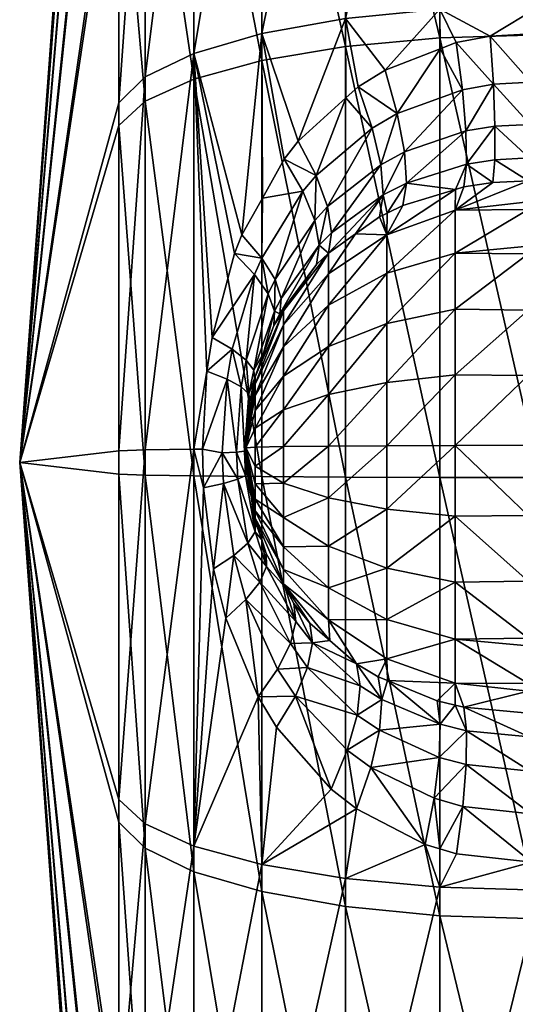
# Model space of a CAD drawing. Extents: x -0.145 to 0.145, y -0.546 to 0.024.
# Tile 77 of 256: x -0.145 to -0.138, y -0.104 to -0.09. Entities that reach past the tile are written whole.
import ezdxf

# ---------------------------------------------------------------- set-up
doc = ezdxf.new("R2010")
doc.units = 0
doc.layers.add('7402U-33(2020)-1@7402U-33(2020)', color=7, linetype='CONTINUOUS')

msp = doc.modelspace()

# ---------------------------------------------------------------- meshes
at = {"layer": '7402U-33(2020)-1@7402U-33(2020)'}
mesh = msp.add_polyface(dxfattribs=at)
corners = [(-0.144961, -0.0963, -0.541268), (-0.143558, -0.082947, -0.554856), (-0.143558, -0.079885, -0.550937), (-0.143558, -0.077942, -0.546359), (-0.143558, -0.07725, -0.541434), (-0.143558, -0.077856, -0.536498), (-0.143558, -0.079719, -0.531887), (-0.143558, -0.082712, -0.527915), (-0.137596, -0.084398, -0.562306), (-0.139012, -0.079472, -0.558392), (-0.139012, -0.084478, -0.562164), (-0.137596, -0.079358, -0.558508), (-0.137596, -0.07906, -0.524326), (-0.139012, -0.084115, -0.520581), (-0.139012, -0.079176, -0.52444), (-0.137596, -0.084032, -0.520441), (-0.139012, -0.089884, -0.518133), (-0.140349, -0.079817, -0.558041), (-0.140349, -0.08472, -0.561736), (-0.140349, -0.084365, -0.521005), (-0.140349, -0.079527, -0.524785), (-0.140349, -0.090016, -0.518607), (-0.141532, -0.080373, -0.557475), (-0.141532, -0.085111, -0.561045), (-0.141532, -0.076721, -0.552801), (-0.141532, -0.084767, -0.521689), (-0.141532, -0.080093, -0.525341), (-0.141532, -0.090228, -0.519371), (-0.142495, -0.081109, -0.556726), (-0.142495, -0.085628, -0.560131), (-0.142495, -0.077626, -0.552268), (-0.142495, -0.0853, -0.522594), (-0.142495, -0.080842, -0.526077), (-0.142495, -0.090508, -0.520383), (-0.143183, -0.081984, -0.555837), (-0.143183, -0.086242, -0.559046), (-0.143183, -0.078701, -0.551635), (-0.143183, -0.081732, -0.526952), (-0.142495, -0.077437, -0.530596), (-0.143183, -0.085933, -0.523669), (-0.143558, -0.086919, -0.557849), (-0.143183, -0.078523, -0.53121), (-0.143558, -0.086631, -0.524853), (-0.132514, -0.079635, -0.558746), (-0.132237, -0.080686, -0.559689), (-0.132518, -0.079375, -0.558492), (-0.132521, -0.079223, -0.558343), (-0.132009, -0.081134, -0.560058), (-0.131253, -0.08211, -0.560802), (-0.130802, -0.082522, -0.561092)]
mesh.append_faces([[corners[k] for k in face] for face in [(0, 1, 2, 2), (0, 2, 3, 3), (0, 3, 4, 4), (0, 4, 5, 5), (0, 5, 6, 6), (0, 6, 7, 7), (8, 9, 10, 10), (11, 9, 8, 8), (12, 13, 14, 14), (15, 13, 12, 12), (15, 16, 13, 13), (10, 17, 18, 18), (9, 17, 10, 10), (14, 19, 20, 20), (13, 19, 14, 14), (13, 21, 19, 19), (18, 22, 23, 23), (17, 22, 18, 18), (17, 24, 22, 22), (20, 25, 26, 26), (19, 25, 20, 20), (19, 27, 25, 25), (23, 28, 29, 29), (22, 28, 23, 23), (22, 30, 28, 28), (26, 31, 32, 32), (25, 31, 26, 26), (25, 33, 31, 31), (29, 34, 35, 35), (28, 34, 29, 29), (28, 36, 34, 34), (30, 36, 28, 28), (32, 37, 38, 38), (32, 39, 37, 37), (31, 39, 32, 32), (35, 1, 40, 40), (34, 1, 35, 35), (34, 2, 1, 1), (36, 2, 34, 34), (41, 7, 6, 6), (37, 7, 41, 41), (37, 42, 7, 7), (39, 42, 37, 37), (43, 8, 44, 44), (43, 11, 8, 8), (45, 11, 43, 43), (45, 46, 11, 11), (8, 47, 44, 44), (8, 48, 47, 47), (49, 48, 8, 8)]])
mesh = msp.add_polyface(dxfattribs=at)
corners = [(-0.137724, -0.090916, -0.517601), (-0.137594, -0.090917, -0.5176), (-0.137591, -0.091514, -0.517172), (-0.137715, -0.090233, -0.517871), (-0.137596, -0.090233, -0.51787), (-0.130683, -0.090909, -0.517632), (-0.138299, -0.090267, -0.517901), (-0.138254, -0.090946, -0.517627), (-0.138779, -0.090356, -0.517955), (-0.138692, -0.091023, -0.517674), (-0.139007, -0.090444, -0.518001), (-0.139615, -0.09136, -0.51785), (-0.139787, -0.090746, -0.518158), (-0.14017, -0.090981, -0.518271), (-0.139969, -0.091565, -0.517948), (-0.140343, -0.091139, -0.518338), (-0.138643, -0.091607, -0.517241), (-0.144961, -0.0963, -0.541268), (-0.143558, -0.09153, -0.559712), (-0.143558, -0.086919, -0.557849), (-0.143558, -0.082947, -0.554856), (-0.143558, -0.082712, -0.527915), (-0.143558, -0.086631, -0.524853), (-0.137596, -0.089841, -0.517976), (-0.139012, -0.089884, -0.518133), (-0.140349, -0.090016, -0.518607), (-0.137596, -0.090248, -0.56467), (-0.139012, -0.084478, -0.562164), (-0.139012, -0.090289, -0.564512), (-0.137596, -0.084398, -0.562306), (-0.137596, -0.084032, -0.520441), (-0.140349, -0.08472, -0.561736), (-0.140349, -0.090412, -0.564036), (-0.139012, -0.084115, -0.520581), (-0.141532, -0.085111, -0.561045), (-0.141532, -0.090611, -0.563267), (-0.141532, -0.090228, -0.519371), (-0.140349, -0.084365, -0.521005), (-0.141016, -0.091753, -0.5186), (-0.142495, -0.085628, -0.560131), (-0.142495, -0.090874, -0.562251), (-0.142495, -0.090508, -0.520383), (-0.141532, -0.084767, -0.521689), (-0.141816, -0.093079, -0.519038), (-0.143183, -0.086242, -0.559046), (-0.143183, -0.091186, -0.561043), (-0.142495, -0.0853, -0.522594), (-0.143183, -0.090842, -0.521585), (-0.143183, -0.085933, -0.523669), (-0.143558, -0.091209, -0.52291), (-0.130685, -0.090224, -0.517904)]
mesh.append_faces([[corners[k] for k in face] for face in [(0, 1, 2, 2), (3, 1, 0, 0), (3, 4, 1, 1), (4, 5, 1, 1), (6, 3, 0, 0), (7, 6, 0, 0), (7, 8, 6, 6), (9, 8, 7, 7), (9, 10, 8, 8), (11, 10, 9, 9), (11, 12, 10, 10), (11, 13, 12, 12), (14, 15, 13, 13), (16, 9, 7, 7), (17, 18, 19, 19), (20, 17, 19, 19), (17, 21, 22, 22), (23, 4, 3, 3), (24, 8, 10, 10), (24, 6, 8, 8), (25, 13, 15, 15), (25, 12, 13, 13), (26, 27, 28, 28), (29, 27, 26, 26), (23, 24, 30, 30), (23, 6, 24, 24), (3, 6, 23, 23), (28, 31, 32, 32), (27, 31, 28, 28), (24, 25, 33, 33), (24, 12, 25, 25), (10, 12, 24, 24), (32, 34, 35, 35), (31, 34, 32, 32), (25, 36, 37, 37), (25, 38, 36, 36), (15, 38, 25, 25), (35, 39, 40, 40), (34, 39, 35, 35), (36, 41, 42, 42), (36, 43, 41, 41), (40, 44, 45, 45), (39, 44, 40, 40), (46, 47, 48, 48), (41, 47, 46, 46), (45, 19, 18, 18), (44, 19, 45, 45), (48, 49, 22, 22), (47, 49, 48, 48), (23, 50, 4, 4)]])
mesh = msp.add_polyface(dxfattribs=at)
corners = [(-0.140763, -0.092238, -0.518236), (-0.141215, -0.092005, -0.518696), (-0.141016, -0.091753, -0.5186), (-0.140952, -0.09246, -0.518321), (-0.141524, -0.092557, -0.518872), (-0.141534, -0.093407, -0.518627), (-0.141816, -0.093079, -0.519038), (-0.141919, -0.093339, -0.519105), (-0.141635, -0.093638, -0.518688), (-0.142238, -0.094529, -0.519334), (-0.141952, -0.094695, -0.518897), (-0.140784, -0.092873, -0.517854), (-0.141345, -0.09371, -0.518149), (-0.141443, -0.093914, -0.518208), (-0.141753, -0.094851, -0.518411), (-0.141259, -0.093976, -0.517622), (-0.14072, -0.093225, -0.517318), (-0.141352, -0.094158, -0.517683), (-0.141647, -0.094991, -0.517892), (-0.141625, -0.095088, -0.51701), (-0.141365, -0.09436, -0.517132), (-0.141225, -0.094154, -0.516768), (-0.141225, -0.094664, -0.515867), (-0.141225, -0.09435, -0.516284), (-0.14059, -0.093629, -0.515876), (-0.141225, -0.095076, -0.515546), (-0.14059, -0.094073, -0.515286), (-0.144961, -0.0963, -0.541268), (-0.143558, -0.086631, -0.524853), (-0.143558, -0.091209, -0.52291), (-0.143558, -0.096466, -0.560318), (-0.143558, -0.09153, -0.559712), (-0.141532, -0.090228, -0.519371), (-0.142495, -0.090508, -0.520383), (-0.14231, -0.095007, -0.519389), (-0.142495, -0.096111, -0.519596), (-0.141532, -0.090611, -0.563267), (-0.142495, -0.090874, -0.562251), (-0.141532, -0.096498, -0.56399), (-0.143183, -0.091186, -0.561043), (-0.142495, -0.096489, -0.56294), (-0.143183, -0.096122, -0.520843), (-0.143183, -0.090842, -0.521585), (-0.143183, -0.096478, -0.561693), (-0.143558, -0.096134, -0.522218), (-0.141277, -0.094194, -0.517067), (-0.140761, -0.093499, -0.516735), (-0.140591, -0.093334, -0.516644)]
mesh.append_faces([[corners[k] for k in face] for face in [(0, 1, 2, 2), (3, 1, 0, 0), (3, 4, 1, 1), (5, 4, 3, 3), (5, 6, 4, 4), (5, 7, 6, 6), (8, 7, 5, 5), (8, 9, 7, 7), (10, 9, 8, 8), (11, 3, 0, 0), (12, 3, 11, 11), (12, 5, 3, 3), (13, 5, 12, 12), (13, 8, 5, 5), (14, 8, 13, 13), (14, 10, 8, 8), (15, 11, 16, 16), (15, 12, 11, 11), (17, 12, 15, 15), (17, 13, 12, 12), (18, 13, 17, 17), (18, 14, 13, 13), (19, 20, 21, 21), (22, 23, 24, 24), (25, 22, 26, 26), (27, 28, 29, 29), (27, 30, 31, 31), (32, 1, 4, 4), (32, 2, 1, 1), (33, 6, 7, 7), (33, 34, 35, 35), (33, 9, 34, 34), (7, 9, 33, 33), (36, 37, 38, 38), (4, 6, 32, 32), (37, 39, 40, 40), (33, 41, 42, 42), (35, 41, 33, 33), (39, 31, 43, 43), (42, 44, 29, 29), (41, 44, 42, 42), (15, 45, 17, 17), (16, 45, 15, 15), (16, 46, 45, 45), (45, 20, 17, 17), (21, 20, 45, 45), (21, 46, 47, 47), (45, 46, 21, 21), (23, 47, 24, 24), (23, 21, 47, 47)]])
mesh = msp.add_polyface(dxfattribs=at)
corners = [(-0.139537, -0.092663, -0.516223), (-0.139486, -0.092346, -0.516854), (-0.138792, -0.092435, -0.516057), (-0.139759, -0.09277, -0.516295), (-0.139813, -0.09251, -0.51695), (-0.139866, -0.092821, -0.516329), (-0.139969, -0.091565, -0.517948), (-0.14017, -0.090981, -0.518271), (-0.139615, -0.09136, -0.51785), (-0.140763, -0.092238, -0.518236), (-0.140343, -0.091139, -0.518338), (-0.140208, -0.093063, -0.516478), (-0.141016, -0.091753, -0.5186), (-0.139513, -0.091903, -0.517407), (-0.138692, -0.091023, -0.517674), (-0.139848, -0.092084, -0.5175), (-0.140603, -0.092677, -0.517774), (-0.140784, -0.092873, -0.517854), (-0.138643, -0.091607, -0.517241), (-0.140545, -0.093048, -0.517234), (-0.14072, -0.093225, -0.517318), (-0.139761, -0.093076, -0.515563), (-0.14059, -0.093629, -0.515876), (-0.139761, -0.09362, -0.514841), (-0.138796, -0.092728, -0.515366), (-0.138796, -0.093335, -0.514561), (-0.14059, -0.094073, -0.515286), (-0.141225, -0.094664, -0.515867), (-0.139761, -0.094333, -0.514284), (-0.138796, -0.09413, -0.51394), (-0.14059, -0.094655, -0.514832), (-0.141225, -0.095076, -0.515546), (-0.139761, -0.095165, -0.513931), (-0.138796, -0.095058, -0.513546), (-0.14059, -0.095335, -0.514543), (-0.141225, -0.095556, -0.515342), (-0.139761, -0.096061, -0.513805), (-0.139012, -0.09651, -0.565276), (-0.140349, -0.090412, -0.564036), (-0.140349, -0.096505, -0.564784), (-0.139012, -0.090289, -0.564512), (-0.141532, -0.090611, -0.563267), (-0.140591, -0.093334, -0.516644), (-0.140761, -0.093499, -0.516735)]
mesh.append_faces([[corners[k] for k in face] for face in [(0, 1, 2, 2), (3, 1, 0, 0), (3, 4, 1, 1), (5, 4, 3, 3), (6, 7, 8, 8), (9, 10, 6, 6), (5, 11, 4, 4), (9, 12, 10, 10), (13, 8, 14, 14), (15, 8, 13, 13), (15, 6, 8, 8), (16, 6, 15, 15), (16, 9, 6, 6), (17, 9, 16, 16), (1, 13, 18, 18), (4, 13, 1, 1), (4, 15, 13, 13), (19, 15, 4, 4), (19, 16, 15, 15), (20, 16, 19, 19), (20, 17, 16, 16), (21, 0, 2, 2), (3, 0, 21, 21), (21, 5, 3, 3), (21, 11, 5, 5), (22, 11, 21, 21), (23, 24, 25, 25), (23, 21, 24, 24), (26, 21, 23, 23), (26, 22, 21, 21), (27, 22, 26, 26), (28, 25, 29, 29), (28, 23, 25, 25), (30, 23, 28, 28), (30, 26, 23, 23), (31, 26, 30, 30), (32, 29, 33, 33), (32, 28, 29, 29), (34, 28, 32, 32), (34, 30, 28, 28), (35, 30, 34, 34), (36, 32, 33, 33), (37, 38, 39, 39), (40, 38, 37, 37), (38, 41, 39, 39), (19, 42, 20, 20), (4, 42, 19, 19), (4, 11, 42, 42), (42, 43, 20, 20), (22, 42, 11, 11)]])
mesh = msp.add_polyface(dxfattribs=at)
corners = [(-0.138262, -0.092337, -0.515981), (-0.138235, -0.092013, -0.516638), (-0.137761, -0.092313, -0.515954), (-0.138637, -0.092075, -0.516683), (-0.138673, -0.092398, -0.516031), (-0.138792, -0.092435, -0.516057), (-0.139486, -0.092346, -0.516854), (-0.138233, -0.091539, -0.517198), (-0.138254, -0.090946, -0.517627), (-0.137735, -0.091513, -0.517173), (-0.138643, -0.091607, -0.517241), (-0.139513, -0.091903, -0.517407), (-0.138692, -0.091023, -0.517674), (-0.137748, -0.091988, -0.516613), (-0.138795, -0.099732, -0.515989), (-0.138671, -0.099761, -0.515966), (-0.138635, -0.100096, -0.516613), (-0.13902, -0.100473, -0.517224), (-0.138641, -0.100574, -0.517163), (-0.139006, -0.100004, -0.516676), (-0.13905, -0.099671, -0.516037), (-0.137748, -0.100181, -0.516541), (-0.137735, -0.100666, -0.517093), (-0.138796, -0.093335, -0.514561), (-0.137761, -0.093238, -0.514465), (-0.137761, -0.093345, -0.514382), (-0.138796, -0.092728, -0.515366), (-0.137761, -0.092609, -0.515299), (-0.137761, -0.092718, -0.515155), (-0.138796, -0.098799, -0.514513), (-0.137761, -0.098894, -0.514416), (-0.137761, -0.099426, -0.515096), (-0.137761, -0.099537, -0.515239), (-0.137761, -0.099845, -0.515888), (-0.138796, -0.09942, -0.515308), (-0.139761, -0.093076, -0.515563), (-0.137761, -0.098786, -0.514334), (-0.138796, -0.097993, -0.513906), (-0.138796, -0.09413, -0.51394), (-0.139761, -0.096061, -0.513805), (-0.138796, -0.095058, -0.513546), (-0.138796, -0.096057, -0.513405), (-0.137596, -0.096511, -0.565439), (-0.139012, -0.090289, -0.564512), (-0.139012, -0.09651, -0.565276), (-0.137761, -0.097977, -0.513754), (-0.138796, -0.097058, -0.513528), (-0.137761, -0.097047, -0.513391), (-0.137761, -0.096056, -0.513269), (-0.137761, -0.094144, -0.513787), (-0.137761, -0.095067, -0.513408)]
mesh.append_faces([[corners[k] for k in face] for face in [(0, 1, 2, 2), (0, 3, 1, 1), (4, 3, 0, 0), (5, 3, 4, 4), (5, 6, 3, 3), (7, 8, 9, 9), (10, 8, 7, 7), (11, 12, 10, 10), (1, 7, 13, 13), (3, 7, 1, 1), (3, 10, 7, 7), (6, 10, 3, 3), (14, 15, 16, 16), (17, 16, 18, 18), (19, 16, 17, 17), (19, 14, 16, 16), (20, 14, 19, 19), (21, 16, 15, 15), (22, 18, 16, 16), (23, 24, 25, 25), (26, 27, 28, 28), (29, 30, 31, 31), (26, 5, 4, 4), (15, 32, 33, 33), (15, 34, 32, 32), (14, 34, 15, 15), (14, 20, 34, 34), (35, 5, 26, 26), (26, 2, 27, 27), (26, 0, 2, 2), (4, 0, 26, 26), (29, 36, 30, 30), (29, 37, 36, 36), (34, 31, 32, 32), (34, 29, 31, 31), (23, 28, 24, 24), (23, 26, 28, 28), (38, 23, 25, 25), (39, 40, 41, 41), (42, 43, 44, 44), (37, 45, 36, 36), (46, 47, 45, 45), (41, 48, 47, 47), (46, 41, 47, 47), (37, 46, 45, 45), (38, 25, 49, 49), (40, 49, 50, 50), (40, 38, 49, 49), (41, 50, 48, 48), (41, 40, 50, 50)]])
mesh = msp.add_polyface(dxfattribs=at)
corners = [(-0.137748, -0.091988, -0.516613), (-0.137583, -0.092313, -0.515953), (-0.137761, -0.092313, -0.515954), (-0.137587, -0.091989, -0.516612), (-0.137735, -0.091513, -0.517173), (-0.137591, -0.091514, -0.517172), (-0.137724, -0.090916, -0.517601), (-0.123761, -0.0923, -0.515992), (-0.130672, -0.092307, -0.515973), (-0.130676, -0.091983, -0.516636), (-0.13068, -0.091508, -0.5172), (-0.123765, -0.091969, -0.516654), (-0.137594, -0.090917, -0.5176), (-0.138254, -0.090946, -0.517627), (-0.138233, -0.091539, -0.517198), (-0.138235, -0.092013, -0.516638), (-0.137748, -0.100181, -0.516541), (-0.138671, -0.099761, -0.515966), (-0.137761, -0.099845, -0.515888), (-0.137735, -0.100666, -0.517093), (-0.138635, -0.100096, -0.516613), (-0.137587, -0.100181, -0.51654), (-0.137583, -0.099845, -0.515887), (-0.137591, -0.100666, -0.517092), (-0.130676, -0.100186, -0.516564), (-0.130672, -0.099852, -0.515907), (-0.13068, -0.100671, -0.51712), (-0.123764, -0.100125, -0.516456), (-0.137761, -0.099426, -0.515096), (-0.137761, -0.099537, -0.515239), (-0.137761, -0.092609, -0.515299), (-0.137761, -0.092718, -0.515155), (-0.123761, -0.098795, -0.514322), (-0.137761, -0.098894, -0.514416), (-0.137761, -0.098786, -0.514334), (-0.137596, -0.096511, -0.565439), (-0.139012, -0.09651, -0.565276), (-0.137596, -0.10276, -0.564561), (-0.137596, -0.090248, -0.56467), (-0.139012, -0.090289, -0.564512), (-0.098759, -0.09651, -0.565269), (-0.098759, -0.102715, -0.564397), (-0.137761, -0.094144, -0.513787), (-0.123761, -0.095065, -0.513403), (-0.137761, -0.095067, -0.513408), (-0.137761, -0.093345, -0.514382), (-0.123761, -0.094139, -0.513778), (-0.137761, -0.093238, -0.514465), (-0.123761, -0.093334, -0.51437), (-0.123761, -0.092702, -0.515144), (-0.123761, -0.097048, -0.513385), (-0.137761, -0.097047, -0.513391), (-0.137761, -0.096056, -0.513269), (-0.123761, -0.096055, -0.513269), (-0.123761, -0.097981, -0.513744), (-0.137761, -0.097977, -0.513754), (-0.123761, -0.099442, -0.515084)]
mesh.append_faces([[corners[k] for k in face] for face in [(0, 1, 2, 2), (0, 3, 1, 1), (4, 3, 0, 0), (4, 5, 3, 3), (6, 5, 4, 4), (7, 8, 9, 9), (10, 11, 9, 9), (3, 8, 1, 1), (3, 9, 8, 8), (5, 9, 3, 3), (5, 10, 9, 9), (12, 10, 5, 5), (13, 6, 4, 4), (14, 4, 0, 0), (15, 0, 2, 2), (16, 17, 18, 18), (19, 20, 16, 16), (21, 18, 22, 22), (21, 16, 18, 18), (23, 16, 21, 21), (23, 19, 16, 16), (24, 22, 25, 25), (24, 21, 22, 22), (26, 21, 24, 24), (26, 23, 21, 21), (27, 24, 25, 25), (22, 28, 25, 25), (22, 29, 28, 28), (18, 29, 22, 22), (1, 30, 2, 2), (1, 31, 30, 30), (8, 31, 1, 1), (32, 33, 34, 34), (35, 36, 37, 37), (38, 39, 35, 35), (35, 40, 38, 38), (37, 41, 35, 35), (42, 43, 44, 44), (45, 46, 42, 42), (47, 48, 45, 45), (31, 48, 47, 47), (8, 49, 31, 31), (50, 51, 52, 52), (44, 53, 52, 52), (43, 53, 44, 44), (50, 54, 51, 51), (54, 55, 51, 51), (32, 34, 55, 55), (56, 28, 33, 33), (56, 25, 28, 28)]])
mesh = msp.add_polyface(dxfattribs=at)
corners = [(-0.141352, -0.094158, -0.517683), (-0.141508, -0.094753, -0.51725), (-0.141647, -0.094991, -0.517892), (-0.141365, -0.09436, -0.517132), (-0.141952, -0.094695, -0.518897), (-0.14231, -0.095007, -0.519389), (-0.142238, -0.094529, -0.519334), (-0.142025, -0.095122, -0.518948), (-0.141715, -0.095326, -0.517944), (-0.141738, -0.095894, -0.517445), (-0.141777, -0.09614, -0.517988), (-0.141726, -0.095746, -0.517435), (-0.141714, -0.095589, -0.517425), (-0.141825, -0.095229, -0.518461), (-0.141753, -0.094851, -0.518411), (-0.14189, -0.096151, -0.518503), (-0.142092, -0.096161, -0.518991), (-0.141761, -0.096091, -0.517269), (-0.141625, -0.095088, -0.51701), (-0.141625, -0.09519, -0.516759), (-0.141225, -0.094154, -0.516768), (-0.141225, -0.09435, -0.516284), (-0.141625, -0.095352, -0.516543), (-0.141225, -0.094664, -0.515867), (-0.141625, -0.095565, -0.516377), (-0.141225, -0.095076, -0.515546), (-0.141225, -0.095556, -0.515342), (-0.14059, -0.094655, -0.514832), (-0.141625, -0.095814, -0.516271), (-0.141225, -0.096073, -0.515269), (-0.14059, -0.095335, -0.514543), (-0.141625, -0.096082, -0.516234), (-0.144961, -0.0963, -0.541268), (-0.143558, -0.091209, -0.52291), (-0.143558, -0.096134, -0.522218), (-0.140349, -0.096505, -0.564784), (-0.141532, -0.090611, -0.563267), (-0.141532, -0.096498, -0.56399), (-0.142495, -0.090874, -0.562251), (-0.142495, -0.096489, -0.56294), (-0.143183, -0.091186, -0.561043), (-0.143183, -0.096478, -0.561693), (-0.143558, -0.09153, -0.559712), (-0.143558, -0.096466, -0.560318), (-0.141638, -0.09511, -0.517357), (-0.142372, -0.09611, -0.519433), (-0.141702, -0.095441, -0.517415), (-0.142495, -0.096111, -0.519596)]
mesh.append_faces([[corners[k] for k in face] for face in [(0, 1, 2, 2), (0, 3, 1, 1), (4, 5, 6, 6), (7, 5, 4, 4), (8, 9, 10, 10), (8, 11, 9, 9), (12, 11, 8, 8), (13, 4, 14, 14), (13, 7, 4, 4), (15, 7, 13, 13), (15, 16, 7, 7), (8, 14, 2, 2), (8, 13, 14, 14), (10, 13, 8, 8), (10, 15, 13, 13), (11, 12, 17, 17), (17, 9, 11, 11), (18, 1, 3, 3), (19, 20, 21, 21), (19, 18, 20, 20), (17, 18, 19, 19), (22, 21, 23, 23), (22, 19, 21, 21), (17, 19, 22, 22), (24, 23, 25, 25), (24, 22, 23, 23), (17, 22, 24, 24), (26, 25, 27, 27), (28, 25, 26, 26), (28, 24, 25, 25), (17, 24, 28, 28), (29, 26, 30, 30), (31, 26, 29, 29), (31, 28, 26, 26), (32, 33, 34, 34), (35, 36, 37, 37), (37, 38, 39, 39), (39, 40, 41, 41), (41, 42, 43, 43), (2, 44, 8, 8), (1, 44, 2, 2), (7, 45, 5, 5), (16, 45, 7, 7), (8, 46, 12, 12), (44, 46, 8, 8), (46, 17, 12, 12), (17, 46, 44, 44), (44, 1, 18, 18), (18, 17, 44, 44), (5, 45, 47, 47)]])
mesh = msp.add_polyface(dxfattribs=at)
corners = [(-0.139833, -0.099654, -0.516894), (-0.139885, -0.099332, -0.51628), (-0.139755, -0.099385, -0.516242), (-0.139006, -0.100004, -0.516676), (-0.13902, -0.100473, -0.517224), (-0.139869, -0.100089, -0.517436), (-0.140139, -0.099461, -0.517005), (-0.140884, -0.099199, -0.517848), (-0.140816, -0.09885, -0.517319), (-0.140184, -0.099876, -0.517544), (-0.141056, -0.099604, -0.518309), (-0.139991, -0.100614, -0.517876), (-0.140323, -0.100372, -0.51799), (-0.13905, -0.099671, -0.516037), (-0.14055, -0.100923, -0.51832), (-0.139761, -0.099076, -0.515511), (-0.138796, -0.09942, -0.515308), (-0.139761, -0.096958, -0.513915), (-0.138796, -0.096057, -0.513405), (-0.138796, -0.097058, -0.513528), (-0.139761, -0.096061, -0.513805), (-0.14059, -0.096799, -0.514531), (-0.14059, -0.096066, -0.514441), (-0.139761, -0.097797, -0.514254), (-0.138796, -0.097993, -0.513906), (-0.14059, -0.097484, -0.514807), (-0.141225, -0.097076, -0.515528), (-0.139761, -0.098519, -0.514798), (-0.138796, -0.098799, -0.514513), (-0.14059, -0.098073, -0.515252), (-0.141225, -0.097493, -0.515842), (-0.14059, -0.098528, -0.515833), (-0.141225, -0.097814, -0.516254), (-0.139761, -0.095165, -0.513931), (-0.14059, -0.095335, -0.514543), (-0.141225, -0.096073, -0.515269), (-0.139012, -0.09651, -0.565276), (-0.140349, -0.096505, -0.564784), (-0.139012, -0.102716, -0.564404), (-0.141532, -0.096498, -0.56399), (-0.140349, -0.102585, -0.563929), (-0.140191, -0.099148, -0.516403), (-0.140572, -0.098817, -0.5166), (-0.141225, -0.098018, -0.516734)]
mesh.append_faces([[corners[k] for k in face] for face in [(0, 1, 2, 2), (3, 4, 5, 5), (6, 7, 8, 8), (9, 6, 0, 0), (9, 7, 6, 6), (10, 7, 9, 9), (11, 5, 4, 4), (12, 5, 11, 11), (3, 2, 13, 13), (3, 0, 2, 2), (5, 0, 3, 3), (5, 9, 0, 0), (12, 9, 5, 5), (12, 10, 9, 9), (12, 14, 10, 10), (15, 2, 1, 1), (16, 2, 15, 15), (16, 13, 2, 2), (17, 18, 19, 19), (17, 20, 18, 18), (21, 20, 17, 17), (21, 22, 20, 20), (23, 19, 24, 24), (23, 17, 19, 19), (25, 17, 23, 23), (25, 21, 17, 17), (26, 21, 25, 25), (27, 24, 28, 28), (27, 23, 24, 24), (29, 23, 27, 27), (29, 25, 23, 23), (30, 25, 29, 29), (15, 28, 16, 16), (15, 27, 28, 28), (31, 27, 15, 15), (31, 29, 27, 27), (32, 29, 31, 31), (22, 33, 20, 20), (22, 34, 33, 33), (35, 34, 22, 22), (36, 37, 38, 38), (37, 39, 40, 40), (8, 41, 6, 6), (8, 42, 41, 41), (0, 41, 1, 1), (0, 6, 41, 41), (41, 15, 1, 1), (41, 31, 15, 15), (42, 31, 41, 41), (43, 31, 42, 42)]])
mesh = msp.add_polyface(dxfattribs=at)
corners = [(-0.141777, -0.09614, -0.517988), (-0.141738, -0.095894, -0.517445), (-0.141747, -0.096015, -0.517453), (-0.141748, -0.096318, -0.517451), (-0.141762, -0.096482, -0.517972), (-0.141681, -0.096791, -0.517383), (-0.141627, -0.097281, -0.517856), (-0.142076, -0.096597, -0.518974), (-0.14236, -0.09666, -0.519417), (-0.142092, -0.096161, -0.518991), (-0.142216, -0.097802, -0.519288), (-0.141931, -0.097616, -0.518856), (-0.141874, -0.096537, -0.518488), (-0.14189, -0.096151, -0.518503), (-0.141732, -0.09744, -0.518373), (-0.141761, -0.096091, -0.517269), (-0.141625, -0.097088, -0.516992), (-0.141471, -0.097585, -0.51719), (-0.141535, -0.097396, -0.517247), (-0.141625, -0.096983, -0.516743), (-0.141225, -0.097814, -0.516254), (-0.141225, -0.096591, -0.515333), (-0.14059, -0.096066, -0.514441), (-0.14059, -0.096799, -0.514531), (-0.141225, -0.096073, -0.515269), (-0.141625, -0.09635, -0.516267), (-0.141625, -0.096082, -0.516234), (-0.141225, -0.097076, -0.515528), (-0.141625, -0.096601, -0.516368), (-0.141225, -0.097493, -0.515842), (-0.14059, -0.097484, -0.514807), (-0.141625, -0.096816, -0.516531), (-0.141625, -0.095814, -0.516271), (-0.143183, -0.096122, -0.520843), (-0.143558, -0.10107, -0.522824), (-0.143558, -0.096134, -0.522218), (-0.141756, -0.096146, -0.51746), (-0.141743, -0.096418, -0.517446), (-0.14162, -0.097144, -0.517323), (-0.142372, -0.09611, -0.519433), (-0.142495, -0.096111, -0.519596)]
mesh.append_faces([[corners[k] for k in face] for face in [(0, 1, 2, 2), (0, 3, 4, 4), (4, 5, 6, 6), (7, 8, 9, 9), (7, 10, 8, 8), (11, 10, 7, 7), (12, 9, 13, 13), (12, 7, 9, 9), (14, 7, 12, 12), (14, 11, 7, 7), (4, 13, 0, 0), (4, 12, 13, 13), (6, 12, 4, 4), (6, 14, 12, 12), (1, 15, 2, 2), (16, 17, 18, 18), (16, 19, 20, 20), (15, 19, 16, 16), (21, 22, 23, 23), (21, 24, 22, 22), (25, 24, 21, 21), (25, 26, 24, 24), (15, 26, 25, 25), (27, 21, 23, 23), (28, 21, 27, 27), (28, 25, 21, 21), (15, 25, 28, 28), (29, 27, 30, 30), (31, 27, 29, 29), (31, 28, 27, 27), (15, 28, 31, 31), (19, 31, 29, 29), (15, 31, 19, 19), (15, 32, 26, 26), (33, 34, 35, 35), (0, 2, 36, 36), (3, 37, 4, 4), (0, 36, 3, 3), (6, 5, 38, 38), (4, 37, 5, 5), (18, 6, 38, 38), (9, 8, 39, 39), (16, 38, 15, 15), (36, 2, 15, 15), (36, 15, 3, 3), (37, 3, 15, 15), (15, 5, 37, 37), (16, 18, 38, 38), (15, 38, 5, 5), (40, 39, 8, 8)]])
mesh = msp.add_polyface(dxfattribs=at)
corners = [(-0.141535, -0.097396, -0.517247), (-0.141466, -0.097772, -0.517731), (-0.141627, -0.097281, -0.517856), (-0.141471, -0.097585, -0.51719), (-0.141931, -0.097616, -0.518856), (-0.142043, -0.098504, -0.519149), (-0.142216, -0.097802, -0.519288), (-0.141757, -0.09824, -0.518729), (-0.141563, -0.097993, -0.51825), (-0.141732, -0.09744, -0.518373), (-0.141128, -0.098863, -0.517978), (-0.141309, -0.099224, -0.518446), (-0.140884, -0.099199, -0.517848), (-0.141209, -0.098058, -0.51699), (-0.14105, -0.098548, -0.517452), (-0.141079, -0.098293, -0.516891), (-0.140816, -0.09885, -0.517319), (-0.140854, -0.098572, -0.516746), (-0.141056, -0.099604, -0.518309), (-0.14055, -0.100923, -0.51832), (-0.141324, -0.100047, -0.518683), (-0.141225, -0.098018, -0.516734), (-0.141625, -0.097088, -0.516992), (-0.141225, -0.097814, -0.516254), (-0.14059, -0.098528, -0.515833), (-0.141225, -0.097493, -0.515842), (-0.14059, -0.098073, -0.515252), (-0.141625, -0.096983, -0.516743), (-0.144961, -0.0963, -0.541268), (-0.143558, -0.096134, -0.522218), (-0.143558, -0.10107, -0.522824), (-0.143558, -0.101391, -0.559626), (-0.143558, -0.096466, -0.560318), (-0.142495, -0.101727, -0.520285), (-0.14236, -0.09666, -0.519417), (-0.142495, -0.096111, -0.519596), (-0.141532, -0.096498, -0.56399), (-0.142495, -0.096489, -0.56294), (-0.141532, -0.102373, -0.563165), (-0.143183, -0.101414, -0.521493), (-0.143183, -0.096122, -0.520843), (-0.143183, -0.096478, -0.561693), (-0.142495, -0.102092, -0.562153), (-0.143183, -0.101759, -0.560951), (-0.141586, -0.099615, -0.518835), (-0.140572, -0.098817, -0.5166)]
mesh.append_faces([[corners[k] for k in face] for face in [(0, 1, 2, 2), (3, 1, 0, 0), (4, 5, 6, 6), (7, 5, 4, 4), (8, 4, 9, 9), (8, 7, 4, 4), (10, 7, 8, 8), (10, 11, 7, 7), (12, 11, 10, 10), (13, 1, 3, 3), (13, 14, 1, 1), (15, 14, 13, 13), (15, 16, 14, 14), (17, 16, 15, 15), (1, 9, 2, 2), (1, 8, 9, 9), (14, 8, 1, 1), (14, 10, 8, 8), (16, 10, 14, 14), (16, 12, 10, 10), (18, 11, 12, 12), (18, 19, 20, 20), (15, 21, 17, 17), (21, 3, 22, 22), (21, 13, 3, 3), (15, 13, 21, 21), (21, 23, 24, 24), (22, 23, 21, 21), (23, 25, 26, 26), (27, 25, 23, 23), (28, 29, 30, 30), (28, 31, 32, 32), (33, 6, 5, 5), (33, 34, 6, 6), (35, 34, 33, 33), (36, 37, 38, 38), (35, 39, 40, 40), (33, 39, 35, 35), (37, 41, 42, 42), (39, 30, 40, 40), (43, 32, 31, 31), (41, 32, 43, 43), (7, 44, 5, 5), (11, 44, 7, 7), (17, 45, 16, 16), (44, 11, 18, 18), (18, 20, 44, 44), (17, 21, 45, 45), (33, 5, 44, 44)]])
mesh = msp.add_polyface(dxfattribs=at)
corners = [(-0.140323, -0.100372, -0.51799), (-0.140193, -0.101201, -0.51819), (-0.14055, -0.100923, -0.51832), (-0.144961, -0.0963, -0.541268), (-0.143558, -0.10107, -0.522824), (-0.143558, -0.105681, -0.524687), (-0.143558, -0.109653, -0.52768), (-0.143558, -0.112715, -0.531599), (-0.143558, -0.114658, -0.536177), (-0.143558, -0.11535, -0.541102), (-0.143558, -0.114744, -0.546038), (-0.143558, -0.112881, -0.550649), (-0.143558, -0.109888, -0.554621), (-0.143558, -0.105969, -0.557683), (-0.143558, -0.101391, -0.559626), (-0.141532, -0.10199, -0.519269), (-0.141324, -0.100047, -0.518683), (-0.140349, -0.102188, -0.518501), (-0.141532, -0.10749, -0.521491), (-0.140349, -0.10788, -0.5208), (-0.141532, -0.112227, -0.525061), (-0.140349, -0.112783, -0.524495), (-0.140349, -0.108236, -0.561531), (-0.141532, -0.107833, -0.560847), (-0.140349, -0.113073, -0.557751), (-0.141532, -0.102373, -0.563165), (-0.140349, -0.102585, -0.563929), (-0.141532, -0.096498, -0.56399), (-0.142495, -0.106972, -0.522405), (-0.142495, -0.101727, -0.520285), (-0.142495, -0.111491, -0.52581), (-0.142495, -0.1073, -0.559942), (-0.141532, -0.112507, -0.557195), (-0.142495, -0.102092, -0.562153), (-0.142495, -0.096489, -0.56294), (-0.143183, -0.106358, -0.523491), (-0.143183, -0.101414, -0.521493), (-0.143183, -0.110617, -0.526699), (-0.142495, -0.111758, -0.556459), (-0.143183, -0.106667, -0.558867), (-0.143183, -0.110869, -0.555584), (-0.143183, -0.101759, -0.560951), (-0.143183, -0.096478, -0.561693), (-0.141586, -0.099615, -0.518835)]
mesh.append_faces([[corners[k] for k in face] for face in [(0, 1, 2, 2), (3, 4, 5, 5), (3, 5, 6, 6), (3, 6, 7, 7), (3, 7, 8, 8), (3, 8, 9, 9), (3, 9, 10, 10), (3, 10, 11, 11), (3, 11, 12, 12), (3, 12, 13, 13), (3, 13, 14, 14), (15, 2, 1, 1), (15, 16, 2, 2), (17, 15, 1, 1), (17, 18, 15, 15), (19, 18, 17, 17), (19, 20, 18, 18), (21, 20, 19, 19), (22, 23, 24, 24), (22, 25, 23, 23), (26, 25, 22, 22), (26, 27, 25, 25), (15, 28, 29, 29), (18, 28, 15, 15), (18, 30, 28, 28), (20, 30, 18, 18), (23, 31, 32, 32), (23, 33, 31, 31), (25, 33, 23, 23), (25, 34, 33, 33), (29, 35, 36, 36), (28, 35, 29, 29), (28, 37, 35, 35), (30, 37, 28, 28), (38, 39, 40, 40), (31, 39, 38, 38), (31, 41, 39, 39), (33, 41, 31, 31), (33, 42, 41, 41), (36, 5, 4, 4), (35, 5, 36, 36), (35, 6, 5, 5), (37, 6, 35, 35), (37, 7, 6, 6), (40, 13, 12, 12), (39, 13, 40, 40), (39, 14, 13, 13), (41, 14, 39, 39), (43, 16, 15, 15), (15, 29, 43, 43)]])
mesh = msp.add_polyface(dxfattribs=at)
corners = [(-0.138689, -0.101166, -0.517585), (-0.138777, -0.101837, -0.517854), (-0.139011, -0.101767, -0.517894), (-0.139991, -0.100614, -0.517876), (-0.13902, -0.100473, -0.517224), (-0.139093, -0.101051, -0.517651), (-0.140193, -0.101201, -0.51819), (-0.140323, -0.100372, -0.51799), (-0.139218, -0.101704, -0.51793), (-0.138641, -0.100574, -0.517163), (-0.137724, -0.10127, -0.517511), (-0.137735, -0.100666, -0.517093), (-0.137715, -0.101958, -0.517769), (-0.122313, -0.10182, -0.517804), (-0.123774, -0.101978, -0.517835), (-0.123772, -0.101423, -0.517625), (-0.122459, -0.101273, -0.517613), (-0.123769, -0.100677, -0.517148), (-0.122598, -0.100775, -0.517314), (-0.123772, -0.101285, -0.517573), (-0.120951, -0.10136, -0.517706), (-0.121236, -0.100852, -0.517533), (-0.121509, -0.10039, -0.517246), (-0.120934, -0.100061, -0.517191), (-0.120589, -0.10049, -0.517468), (-0.122726, -0.100346, -0.516919), (-0.121759, -0.099994, -0.516857), (-0.137594, -0.10127, -0.51751), (-0.137591, -0.100666, -0.517092), (-0.137596, -0.101958, -0.517768), (-0.130683, -0.101278, -0.517541), (-0.13068, -0.100671, -0.51712), (-0.130685, -0.101968, -0.517801), (-0.130676, -0.100186, -0.516564), (-0.140349, -0.102188, -0.518501), (-0.137596, -0.102352, -0.517866), (-0.139012, -0.102311, -0.518024), (-0.137596, -0.10276, -0.564561), (-0.139012, -0.09651, -0.565276), (-0.139012, -0.102716, -0.564404), (-0.140349, -0.096505, -0.564784), (-0.140349, -0.102585, -0.563929)]
mesh.append_faces([[corners[k] for k in face] for face in [(0, 1, 2, 2), (3, 4, 5, 5), (3, 6, 7, 7), (3, 8, 6, 6), (5, 8, 3, 3), (5, 2, 8, 8), (5, 0, 2, 2), (5, 9, 0, 0), (4, 9, 5, 5), (10, 9, 11, 11), (10, 0, 9, 9), (12, 0, 10, 10), (12, 1, 0, 0), (13, 14, 15, 15), (16, 17, 18, 18), (16, 19, 17, 17), (15, 19, 16, 16), (16, 13, 15, 15), (16, 20, 13, 13), (21, 20, 16, 16), (22, 16, 18, 18), (22, 21, 16, 16), (23, 24, 21, 21), (25, 18, 17, 17), (26, 22, 18, 18), (27, 11, 28, 28), (27, 10, 11, 11), (29, 10, 27, 27), (29, 12, 10, 10), (30, 28, 31, 31), (30, 27, 28, 28), (32, 30, 14, 14), (32, 27, 30, 30), (29, 27, 32, 32), (30, 15, 14, 14), (30, 19, 15, 15), (31, 19, 30, 30), (31, 17, 19, 19), (33, 17, 31, 31), (34, 6, 8, 8), (12, 29, 35, 35), (36, 1, 12, 12), (36, 2, 1, 1), (8, 2, 36, 36), (35, 36, 12, 12), (37, 38, 39, 39), (36, 34, 8, 8), (39, 40, 41, 41), (35, 29, 32, 32), (32, 14, 35, 35)]])
mesh = msp.add_polyface(dxfattribs=at)
corners = [(-0.137596, -0.102352, -0.517866), (-0.139012, -0.108123, -0.520372), (-0.139012, -0.102311, -0.518024), (-0.137596, -0.108203, -0.52023), (-0.139012, -0.113128, -0.524144), (-0.137596, -0.113242, -0.524028), (-0.139012, -0.116987, -0.529083), (-0.137596, -0.117127, -0.529), (-0.139012, -0.119436, -0.534852), (-0.137596, -0.119593, -0.534808), (-0.139012, -0.120308, -0.541059), (-0.137596, -0.120471, -0.541057), (-0.139012, -0.119544, -0.547279), (-0.137596, -0.119702, -0.54732), (-0.139012, -0.117196, -0.55309), (-0.137596, -0.117338, -0.553171), (-0.139012, -0.113424, -0.558096), (-0.137596, -0.113541, -0.55821), (-0.139012, -0.108485, -0.561955), (-0.137596, -0.108568, -0.562095), (-0.139012, -0.102716, -0.564404), (-0.137596, -0.10276, -0.564561), (-0.140349, -0.10788, -0.5208), (-0.140349, -0.102188, -0.518501), (-0.140349, -0.112783, -0.524495), (-0.140349, -0.116563, -0.529332), (-0.140349, -0.118961, -0.534984), (-0.140349, -0.119816, -0.541063), (-0.140349, -0.119068, -0.547156), (-0.140349, -0.116768, -0.552848), (-0.140349, -0.113073, -0.557751), (-0.140349, -0.108236, -0.561531), (-0.140349, -0.102585, -0.563929), (-0.098759, -0.108482, -0.561949), (-0.098759, -0.11342, -0.558091), (-0.098759, -0.117191, -0.553087), (-0.098759, -0.119538, -0.547278), (-0.098759, -0.120301, -0.541059), (-0.098759, -0.119429, -0.534854), (-0.098759, -0.116981, -0.529086), (-0.098759, -0.113124, -0.524148), (-0.098759, -0.108119, -0.520378), (-0.098759, -0.10231, -0.51803)]
mesh.append_faces([[corners[k] for k in face] for face in [(0, 1, 2, 2), (3, 1, 0, 0), (3, 4, 1, 1), (5, 4, 3, 3), (5, 6, 4, 4), (7, 6, 5, 5), (7, 8, 6, 6), (9, 8, 7, 7), (9, 10, 8, 8), (11, 10, 9, 9), (11, 12, 10, 10), (13, 12, 11, 11), (13, 14, 12, 12), (15, 14, 13, 13), (15, 16, 14, 14), (17, 16, 15, 15), (17, 18, 16, 16), (19, 18, 17, 17), (19, 20, 18, 18), (21, 20, 19, 19), (2, 22, 23, 23), (1, 22, 2, 2), (1, 24, 22, 22), (4, 24, 1, 1), (4, 25, 24, 24), (6, 25, 4, 4), (6, 26, 25, 25), (8, 26, 6, 6), (8, 27, 26, 26), (10, 27, 8, 8), (10, 28, 27, 27), (12, 28, 10, 10), (12, 29, 28, 28), (14, 29, 12, 12), (14, 30, 29, 29), (16, 30, 14, 14), (16, 31, 30, 30), (18, 31, 16, 16), (18, 32, 31, 31), (20, 32, 18, 18), (19, 33, 21, 21), (17, 34, 19, 19), (15, 35, 17, 17), (13, 36, 15, 15), (11, 37, 13, 13), (9, 38, 11, 11), (7, 39, 9, 9), (5, 40, 7, 7), (3, 41, 5, 5), (0, 42, 3, 3)]])

doc.saveas('drawing.dxf')
